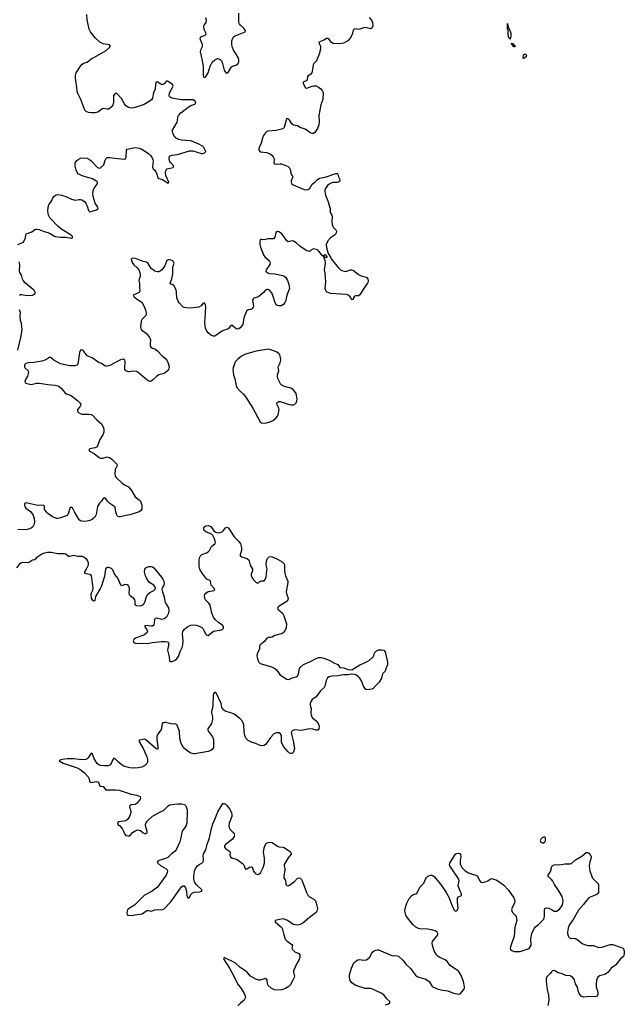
# Model space of a CAD drawing. Header units: inches. Extents: x 2143843 to 2212570, y 881249 to 1017455.
# Tile 34 of 54: x 2149576 to 2158664, y 977108 to 991910. Entities that reach past the tile are written whole.
import ezdxf

# ---------------------------------------------------------------- set-up
doc = ezdxf.new("R2010")
doc.units = ezdxf.units.IN
doc.header["$MEASUREMENT"] = 0
for name, color, linetype in [('C1948', 7, 'Continuous'), ('C1957', 7, 'Continuous'), ('C1958', 7, 'Continuous'), ('C1959', 7, 'Continuous')]:
    doc.layers.add(name, color=color, linetype=linetype)

msp = doc.modelspace()

# ---------------------------------------------------------------- linework, layer by layer
at = {"layer": 'C1948', "color": 6, "elevation": 400}
for points in [[(2149548, 988530), (2149610, 988554), (2149632, 988568), (2149656, 988610), (2149663, 988630), (2149668, 988672), (2149676, 988690), (2149758, 988722), (2149804, 988756), (2149819, 988761), (2149830, 988763), (2149870, 988755), (2149945, 988725), (2150000, 988710)], [(2149571, 987770), (2149590, 987780), (2149610, 987780), (2149690, 987765), (2149771, 987770), (2149808, 987790), (2149810, 987810), (2149802, 987830), (2149785, 987850), (2149663, 987950), (2149628, 987990), (2149617, 988010), (2149603, 988070), (2149577, 988110), (2149573, 988130), (2149577, 988230), (2149570, 988270)], [(2149550, 986944), (2149595, 987130), (2149615, 987250), (2149601, 987350), (2149590, 987390), (2149585, 987450), (2149586, 987510), (2149574, 987550)], [(2150000, 986819), (2149970, 986795), (2149910, 986775), (2149790, 986757), (2149708, 986750), (2149670, 986739), (2149654, 986726), (2149647, 986710), (2149647, 986690), (2149659, 986670), (2149704, 986630), (2149710, 986610), (2149693, 986550), (2149661, 986490), (2149655, 986470), (2149661, 986450), (2149670, 986444), (2149748, 986428), (2149770, 986429), (2149830, 986445), (2149870, 986448), (2149970, 986431), (2150000, 986428)], [(2150000, 984488), (2149982, 984502), (2149957, 984537), (2149951, 984551), (2149949, 984590), (2149944, 984604), (2149933, 984613), (2149850, 984608), (2149670, 984646), (2149657, 984643), (2149647, 984633), (2149646, 984610), (2149653, 984590), (2149670, 984568), (2149737, 984517), (2149772, 984470), (2149794, 984410), (2149799, 984370), (2149794, 984326), (2149772, 984288), (2149750, 984267), (2149726, 984254), (2149690, 984245), (2149550, 984240)], [(2149531, 983670), (2149590, 983739), (2149610, 983752), (2149630, 983757), (2149711, 983749), (2149770, 983788), (2149810, 983793), (2149840, 983830), (2149863, 983850), (2149910, 983878), (2149950, 983895), (2149995, 983905), (2150000, 983905)]]:
    msp.add_lwpolyline(points, dxfattribs=at)
at = {"layer": 'C1957', "color": 6, "elevation": 400}
for points in [[(2151245, 980000), (2151246, 979990), (2151226, 979930), (2151196, 979884), (2151170, 979867), (2151067, 979853), (2151059, 979850), (2151046, 979830), (2151052, 979810), (2151074, 979794), (2151120, 979740), (2151138, 979710), (2151152, 979670), (2151170, 979648), (2151210, 979639), (2151230, 979641), (2151272, 979690), (2151310, 979715), (2151350, 979729), (2151370, 979728), (2151390, 979720), (2151430, 979684), (2151450, 979674), (2151470, 979675), (2151479, 979681), (2151490, 979690), (2151493, 979710), (2151472, 979770), (2151468, 979810), (2151478, 979842), (2151495, 979865), (2151570, 979938), (2151691, 980000)], [(2152091, 980000), (2152090, 979830), (2152072, 979788), (2152020, 979710), (2152008, 979672), (2152000, 979610), (2151985, 979550), (2151939, 979450), (2151913, 979410), (2151859, 979370), (2151803, 979317), (2151770, 979301), (2151675, 979270), (2151644, 979250), (2151651, 979230), (2151699, 979190), (2151772, 979152), (2151791, 979131), (2151796, 979110), (2151794, 979090), (2151777, 979050), (2151675, 978904), (2151646, 978870), (2151567, 978810), (2151450, 978750), (2151300, 978600), (2151278, 978582), (2151210, 978543), (2151198, 978530), (2151186, 978486), (2151190, 978459), (2151206, 978446), (2151270, 978441), (2151309, 978451), (2151390, 978461), (2151417, 978470), (2151470, 978508), (2151490, 978516), (2151510, 978517), (2151550, 978506), (2151610, 978529), (2151650, 978533), (2151710, 978530), (2151750, 978544), (2151850, 978646), (2152010, 978873), (2152030, 978891), (2152050, 978891), (2152070, 978859), (2152085, 978810), (2152090, 978737), (2152110, 978703), (2152130, 978721), (2152154, 978766), (2152175, 978785), (2152205, 978795), (2152279, 978801), (2152312, 978810), (2152313, 978830), (2152231, 978911), (2152205, 978950), (2152194, 978990), (2152192, 979030), (2152202, 979110), (2152219, 979150), (2152249, 979191), (2152272, 979210), (2152313, 979230), (2152334, 979250), (2152339, 979270), (2152334, 979350), (2152341, 979370), (2152374, 979430), (2152392, 979510), (2152428, 979612), (2152453, 979730), (2152479, 979821), (2152519, 979910), (2152547, 979990), (2152553, 980000)], [(2152755, 980000), (2152760, 979990), (2152766, 979954), (2152763, 979930), (2152726, 979830), (2152721, 979790), (2152725, 979766), (2152738, 979738), (2152784, 979690), (2152798, 979670), (2152805, 979650), (2152801, 979630), (2152775, 979590), (2152671, 979510), (2152654, 979490), (2152655, 979470), (2152670, 979448), (2152730, 979410), (2152739, 979390), (2152737, 979350), (2152745, 979325), (2152767, 979310), (2152846, 979286), (2152925, 979225), (2152943, 979203), (2152964, 979144), (2152970, 979137), (2152990, 979143), (2153030, 979172), (2153057, 979177), (2153072, 979170), (2153090, 979110), (2153110, 979083), (2153128, 979068), (2153150, 979061), (2153170, 979065), (2153197, 979083), (2153236, 979164), (2153254, 979230), (2153254, 979310), (2153240, 979390), (2153250, 979461), (2153270, 979511), (2153287, 979530), (2153310, 979541), (2153334, 979546), (2153370, 979539), (2153450, 979484), (2153470, 979477), (2153530, 979471), (2153550, 979464), (2153633, 979410), (2153653, 979390), (2153661, 979370), (2153657, 979363), (2153610, 979310), (2153551, 979210), (2153551, 979190), (2153563, 979150), (2153564, 979130), (2153546, 979030), (2153547, 979010), (2153571, 978970), (2153575, 978910), (2153594, 978894), (2153610, 978891), (2153630, 978898), (2153705, 978955), (2153750, 979004), (2153770, 979011), (2153790, 979004), (2153810, 978986), (2153824, 978964), (2153887, 978790), (2153907, 978750), (2153930, 978725), (2153995, 978690), (2154021, 978661), (2154034, 978630), (2154053, 978550), (2154044, 978510), (2154030, 978488), (2153930, 978414), (2153830, 978328), (2153790, 978306), (2153750, 978299), (2153693, 978310), (2153592, 978372), (2153550, 978389), (2153528, 978392), (2153416, 978370), (2153415, 978350), (2153498, 978278), (2153520, 978250), (2153544, 978150), (2153569, 978089), (2153596, 978056), (2153665, 978005), (2153675, 977990), (2153666, 977950), (2153678, 977930), (2153710, 977899), (2153772, 977870), (2153786, 977850), (2153785, 977810), (2153772, 977770), (2153740, 977720), (2153694, 977610), (2153692, 977590), (2153707, 977530), (2153704, 977510), (2153670, 977453), (2153644, 977396), (2153623, 977377), (2153570, 977346), (2153515, 977325), (2153450, 977319), (2153407, 977327), (2153358, 977350), (2153312, 977392), (2153301, 977410), (2153294, 977470), (2153286, 977486), (2153270, 977494), (2153190, 977470), (2153170, 977469), (2153126, 977486), (2153044, 977530), (2152990, 977596), (2152890, 977662), (2152813, 977733), (2152648, 977810), (2152641, 977790), (2152731, 977651), (2152802, 977522), (2152850, 977414), (2152905, 977345), (2152950, 977270), (2152964, 977236), (2152968, 977210), (2152962, 977190), (2152950, 977170), (2152893, 977127), (2152856, 977084)], [(2155070, 977099), (2155112, 977108), (2155138, 977130), (2155138, 977150), (2155096, 977190), (2155048, 977248), (2155010, 977275), (2154870, 977338), (2154850, 977344), (2154770, 977346), (2154630, 977390), (2154604, 977404), (2154570, 977430), (2154546, 977466), (2154535, 977510), (2154533, 977550), (2154562, 977650), (2154601, 977730), (2154650, 977772), (2154679, 977781), (2154750, 977769), (2154790, 977778), (2154811, 977789), (2154836, 977810), (2154848, 977830), (2154862, 977870), (2154882, 977898), (2154906, 977914), (2154930, 977924), (2154950, 977928), (2154970, 977926), (2155170, 977841), (2155190, 977837), (2155230, 977841), (2155270, 977830), (2155333, 977770), (2155379, 977710), (2155450, 977645), (2155525, 977545), (2155550, 977528), (2155590, 977511), (2155670, 977492), (2155698, 977478), (2155730, 977450), (2155770, 977386), (2155790, 977368), (2155810, 977358), (2155850, 977342), (2155930, 977320), (2156010, 977308), (2156097, 977277), (2156170, 977261), (2156190, 977265), (2156205, 977275), (2156254, 977330), (2156263, 977350), (2156263, 977370), (2156246, 977450), (2156208, 977550), (2156170, 977607), (2156049, 977689), (2156001, 977750), (2155970, 977778), (2155890, 977810), (2155865, 977825), (2155842, 977850), (2155807, 977910), (2155780, 977990), (2155777, 978030), (2155783, 978050), (2155801, 978079), (2155859, 978150), (2155860, 978170), (2155853, 978190), (2155821, 978210), (2155768, 978228), (2155710, 978236), (2155590, 978242), (2155570, 978246), (2155530, 978266), (2155483, 978310), (2155405, 978410), (2155381, 978450), (2155366, 978510), (2155368, 978550), (2155394, 978630), (2155430, 978696), (2155470, 978745), (2155484, 978756), (2155547, 978773), (2155591, 978870), (2155649, 978931), (2155675, 978990), (2155690, 979013), (2155710, 979033), (2155750, 979049), (2155771, 979049), (2155790, 979041), (2155810, 979024), (2155915, 978895), (2155988, 978790), (2156030, 978711), (2156061, 978621), (2156090, 978554), (2156110, 978519), (2156130, 978507), (2156150, 978518), (2156165, 978555), (2156155, 978650), (2156158, 978702), (2156170, 978723), (2156215, 978745), (2156218, 978750), (2156217, 978770), (2156196, 978810), (2156169, 978889), (2156182, 978970), (2156177, 978990), (2156043, 979190), (2156036, 979210), (2156041, 979230), (2156110, 979343), (2156130, 979368), (2156145, 979375), (2156170, 979380), (2156190, 979376), (2156201, 979361), (2156206, 979330), (2156196, 979270), (2156198, 979218), (2156224, 979164), (2156272, 979112), (2156324, 979084), (2156382, 979062), (2156430, 979050), (2156450, 979038), (2156490, 978965), (2156510, 978944), (2156530, 978939), (2156588, 978952), (2156615, 978965), (2156650, 978991), (2156670, 978998), (2156750, 978973), (2156850, 978905), (2156923, 978823), (2157005, 978710), (2157015, 978690), (2157020, 978650), (2157013, 978627), (2156976, 978564), (2156970, 978530), (2156972, 978512), (2156981, 978490), (2157025, 978450), (2157037, 978430), (2157045, 978405), (2157047, 978370), (2157018, 978270), (2157009, 978130), (2156951, 977970), (2156948, 977950), (2156954, 977930), (2156975, 977915), (2157010, 977904), (2157050, 977900), (2157097, 977903), (2157191, 977930), (2157232, 977948), (2157251, 977970), (2157262, 977998), (2157257, 978090), (2157274, 978170), (2157310, 978248), (2157328, 978272), (2157372, 978308), (2157452, 978390), (2157466, 978430), (2157465, 978530), (2157471, 978549), (2157490, 978556), (2157530, 978552), (2157570, 978535), (2157610, 978509), (2157649, 978509), (2157696, 978544), (2157729, 978591), (2157742, 978630), (2157744, 978670), (2157729, 978730), (2157670, 978831), (2157614, 978910), (2157590, 978957), (2157570, 978984), (2157518, 979030), (2157518, 979050), (2157548, 979092), (2157566, 979130), (2157566, 979150), (2157577, 979183), (2157590, 979195), (2157610, 979204), (2157650, 979209), (2157690, 979204), (2157770, 979219), (2157850, 979221), (2157870, 979227), (2157930, 979279), (2158027, 979333), (2158090, 979389), (2158110, 979389), (2158130, 979381), (2158156, 979350), (2158166, 979326), (2158167, 979310), (2158147, 979250), (2158136, 979190), (2158144, 979110), (2158186, 979006), (2158210, 978977), (2158261, 978930), (2158274, 978910), (2158274, 978790), (2158255, 978765), (2158228, 978750), (2158150, 978721), (2158130, 978707), (2158075, 978645), (2158050, 978608), (2157978, 978521), (2157890, 978373), (2157854, 978326), (2157832, 978288), (2157819, 978250), (2157812, 978192), (2157811, 978170), (2157818, 978138), (2157830, 978115), (2157850, 978099), (2157910, 978100), (2157930, 978095), (2157970, 978073), (2158030, 978023), (2158067, 978007), (2158114, 977994), (2158208, 977990), (2158270, 977964), (2158333, 977967), (2158450, 978006), (2158490, 978009), (2158648, 977950), (2158664, 977910), (2158664, 977870), (2158650, 977825), (2158607, 977793), (2158530, 977697), (2158469, 977650), (2158423, 977590), (2158397, 977570), (2158370, 977557), (2158290, 977536), (2158266, 977514), (2158248, 977472), (2158239, 977410), (2158243, 977370), (2158265, 977290), (2158266, 977254), (2158254, 977230), (2158230, 977220), (2158150, 977225), (2158050, 977213), (2158016, 977230), (2157985, 977270), (2157969, 977310), (2157963, 977363), (2157930, 977416), (2157914, 977474), (2157890, 977510), (2157850, 977534), (2157783, 977543), (2157730, 977567), (2157670, 977579), (2157630, 977606), (2157610, 977614), (2157587, 977610), (2157570, 977597), (2157550, 977569), (2157501, 977519), (2157491, 977489), (2157490, 977450), (2157504, 977330), (2157527, 977247), (2157530, 977170), (2157517, 977090)]]:
    msp.add_lwpolyline(points, dxfattribs=at)
msp.add_lwpolyline([(2157470, 979622), (2157450, 979621), (2157430, 979613), (2157407, 979590), (2157401, 979570), (2157410, 979547), (2157430, 979535), (2157450, 979535), (2157469, 979550), (2157478, 979570), (2157479, 979610)], close=True, dxfattribs=at)
at = {"layer": 'C1958', "color": 6, "elevation": 400}
for points in [[(2153179, 990000), (2153175, 989990), (2153170, 989970), (2153173, 989950), (2153190, 989926), (2153290, 989915), (2153344, 989890), (2153371, 989870), (2153388, 989850), (2153395, 989830), (2153399, 989810), (2153396, 989756), (2153403, 989744), (2153430, 989738), (2153490, 989744), (2153510, 989742), (2153610, 989704), (2153628, 989690), (2153645, 989650), (2153654, 989594), (2153673, 989570), (2153680, 989550), (2153659, 989490), (2153657, 989470), (2153661, 989450), (2153687, 989427), (2153850, 989359), (2153890, 989353), (2153910, 989356), (2153932, 989368), (2153970, 989436), (2154013, 989467), (2154053, 989510), (2154076, 989524), (2154090, 989530), (2154170, 989544), (2154330, 989598), (2154350, 989596), (2154357, 989590), (2154366, 989550), (2154387, 989510), (2154389, 989490), (2154384, 989476), (2154370, 989466), (2154350, 989462), (2154278, 989462), (2154236, 989444), (2154205, 989415), (2154173, 989370), (2154164, 989350), (2154163, 989330), (2154174, 989270), (2154210, 989187), (2154242, 989070), (2154243, 989010), (2154270, 988972), (2154275, 988955), (2154269, 988870), (2154273, 988830), (2154290, 988790), (2154330, 988750), (2154340, 988730), (2154328, 988692), (2154310, 988670), (2154250, 988630), (2154210, 988588), (2154183, 988530), (2154186, 988486), (2154215, 988395), (2154250, 988339), (2154257, 988317), (2154363, 988183), (2154403, 988143), (2154470, 988126), (2154492, 988128), (2154550, 988149), (2154570, 988149), (2154590, 988143), (2154670, 988079), (2154710, 988059), (2154790, 988038), (2154809, 988010), (2154813, 987990), (2154812, 987970), (2154804, 987950), (2154764, 987896), (2154690, 987773), (2154670, 987761), (2154630, 987761), (2154610, 987752), (2154595, 987730), (2154590, 987702), (2154570, 987702), (2154542, 987742), (2154511, 987771), (2154490, 987779), (2154250, 987795), (2154190, 987821), (2154179, 987839), (2154168, 987870), (2154176, 987970), (2154175, 988030), (2154167, 988107), (2154156, 988150), (2154171, 988250), (2154166, 988290), (2154154, 988326), (2154158, 988338), (2154150, 988334), (2154140, 988360), (2154130, 988362), (2154071, 988430), (2154050, 988448), (2154030, 988456), (2153990, 988464), (2153964, 988450), (2153947, 988433), (2153930, 988427), (2153910, 988431), (2153882, 988442), (2153785, 988505), (2153730, 988556), (2153690, 988581), (2153670, 988584), (2153610, 988571), (2153590, 988585), (2153548, 988650), (2153510, 988694), (2153470, 988721), (2153450, 988724), (2153428, 988712), (2153410, 988641), (2153390, 988618), (2153370, 988614), (2153310, 988615), (2153250, 988600), (2153210, 988608), (2153190, 988605), (2153185, 988575), (2153188, 988530), (2153196, 988490), (2153245, 988365), (2153263, 988343), (2153324, 988290), (2153337, 988270), (2153340, 988250), (2153334, 988230), (2153282, 988150), (2153278, 988130), (2153290, 988112), (2153330, 988094), (2153410, 988090), (2153530, 988066), (2153550, 988056), (2153570, 988037), (2153602, 987990), (2153623, 987930), (2153630, 987870), (2153592, 987770), (2153576, 987690), (2153563, 987657), (2153546, 987634), (2153510, 987610), (2153470, 987608), (2153450, 987612), (2153430, 987625), (2153410, 987667), (2153387, 987750), (2153364, 987804), (2153330, 987844), (2153310, 987855), (2153290, 987856), (2153270, 987842), (2153242, 987810), (2153172, 987748), (2153150, 987737), (2153096, 987724), (2153085, 987715), (2153077, 987690), (2153090, 987610), (2153085, 987590), (2153072, 987568), (2153060, 987560), (2153050, 987554), (2153010, 987550), (2152985, 987530), (2152947, 987430), (2152928, 987330), (2152890, 987279), (2152870, 987263), (2152850, 987256), (2152830, 987261), (2152770, 987314), (2152750, 987311), (2152710, 987264), (2152613, 987227), (2152539, 987170), (2152510, 987153), (2152490, 987150), (2152450, 987166), (2152410, 987202), (2152387, 987230), (2152370, 987271), (2152360, 987350), (2152374, 987590), (2152370, 987619), (2152352, 987652), (2152330, 987642), (2152305, 987610), (2152270, 987588), (2152150, 987575), (2152077, 987577), (2152050, 987582), (2152030, 987595), (2151972, 987652), (2151957, 987677), (2151940, 987730), (2151935, 987810), (2151927, 987850), (2151894, 987914), (2151870, 987930), (2151850, 987933), (2151840, 987950), (2151864, 988016), (2151880, 988090), (2151880, 988190), (2151897, 988250), (2151890, 988271), (2151868, 988288), (2151830, 988298), (2151810, 988299), (2151790, 988291), (2151756, 988210), (2151713, 988150), (2151690, 988129), (2151670, 988120), (2151650, 988118), (2151610, 988128), (2151550, 988170), (2151505, 988245), (2151484, 988264), (2151430, 988277), (2151330, 988316), (2151290, 988323), (2151261, 988319), (2151252, 988308), (2151272, 988250), (2151290, 988227), (2151342, 988182), (2151366, 988150), (2151383, 988110), (2151389, 988070), (2151387, 988050), (2151370, 988010), (2151367, 987990), (2151378, 987950), (2151376, 987890), (2151382, 987830), (2151370, 987808), (2151283, 987770), (2151290, 987750), (2151332, 987712), (2151410, 987665), (2151453, 987590), (2151473, 987527), (2151476, 987490), (2151470, 987464), (2151415, 987410), (2151403, 987377), (2151394, 987294), (2151396, 987270), (2151407, 987250), (2151484, 987190), (2151528, 987130), (2151540, 987100), (2151536, 987030), (2151538, 987010), (2151548, 986988), (2151570, 986974), (2151610, 986960), (2151650, 986934), (2151719, 986859), (2151774, 986810), (2151788, 986790), (2151810, 986744), (2151822, 986690), (2151815, 986650), (2151799, 986630), (2151750, 986592), (2151670, 986569), (2151634, 986546), (2151570, 986490), (2151550, 986477), (2151530, 986473), (2151490, 986493), (2151350, 986610), (2151330, 986620), (2151290, 986625), (2151210, 986616), (2151170, 986630), (2151158, 986650), (2151156, 986670), (2151164, 986770), (2151159, 986790), (2151144, 986804), (2151130, 986808), (2151090, 986799), (2150930, 986711), (2150890, 986701), (2150870, 986700), (2150850, 986706), (2150810, 986740), (2150770, 986754), (2150666, 986826), (2150590, 986859), (2150530, 986936), (2150510, 986948), (2150490, 986943), (2150474, 986906), (2150449, 986731), (2150430, 986712), (2150410, 986705), (2150330, 986707), (2150190, 986736), (2150090, 986790), (2150050, 986826), (2150030, 986837), (2150010, 986827), (2150000, 986819)], [(2150000, 988710), (2150001, 988710), (2150035, 988695), (2150090, 988659), (2150110, 988652), (2150190, 988643), (2150270, 988642), (2150350, 988625), (2150371, 988629), (2150370, 988650), (2150352, 988670), (2150210, 988758), (2150150, 988807), (2150031, 988930), (2150009, 988970), (2150000, 989030), (2150005, 989090), (2150014, 989126), (2150059, 989190), (2150074, 989230), (2150087, 989250), (2150113, 989270), (2150150, 989282), (2150207, 989273), (2150270, 989254), (2150354, 989214), (2150410, 989199), (2150470, 989209), (2150490, 989209), (2150510, 989203), (2150550, 989175), (2150569, 989150), (2150596, 989090), (2150610, 989042), (2150630, 989023), (2150729, 989051), (2150758, 989070), (2150753, 989090), (2150710, 989150), (2150682, 989250), (2150677, 989290), (2150679, 989330), (2150690, 989367), (2150744, 989450), (2150747, 989470), (2150722, 989490), (2150670, 989520), (2150530, 989557), (2150450, 989593), (2150423, 989650), (2150409, 989710), (2150409, 989751), (2150415, 989770), (2150430, 989790), (2150453, 989810), (2150491, 989829), (2150546, 989834), (2150590, 989826), (2150624, 989810), (2150650, 989790), (2150747, 989687), (2150770, 989678), (2150790, 989682), (2150841, 989730), (2150861, 989799), (2150870, 989818), (2150890, 989837), (2150930, 989840), (2151006, 989826), (2151150, 989811), (2151170, 989822), (2151178, 989842), (2151182, 989950), (2151190, 989966), (2151310, 989988), (2151370, 989981), (2151410, 989966), (2151510, 989898), (2151544, 989870), (2151564, 989844), (2151579, 989810), (2151583, 989790), (2151571, 989690), (2151581, 989670), (2151610, 989648), (2151624, 989624), (2151639, 989590), (2151653, 989533), (2151665, 989525), (2151714, 989514), (2151810, 989453), (2151819, 989461), (2151820, 989470), (2151771, 989570), (2151767, 989610), (2151770, 989630), (2151777, 989650), (2151792, 989668), (2151884, 989690), (2151891, 989710), (2151845, 989765), (2151829, 989790), (2151823, 989810), (2151824, 989830), (2151828, 989852), (2151838, 989862), (2151866, 989874), (2151950, 989886), (2152130, 989938), (2152177, 989937), (2152310, 989898), (2152330, 989900), (2152355, 989910), (2152373, 989930), (2152343, 989990), (2152333, 990000)], [(2150000, 986428), (2150110, 986414), (2150150, 986405), (2150170, 986395), (2150210, 986362), (2150265, 986290), (2150350, 986260), (2150399, 986219), (2150447, 986187), (2150482, 986150), (2150493, 986130), (2150492, 986110), (2150480, 986090), (2150445, 986050), (2150444, 986030), (2150452, 986010), (2150484, 985990), (2150510, 985981), (2150610, 985982), (2150653, 985973), (2150670, 985963), (2150730, 985901), (2150809, 985830), (2150835, 985775), (2150841, 985741), (2150841, 985710), (2150828, 985670), (2150782, 985598), (2150739, 985490), (2150710, 985473), (2150654, 985466), (2150630, 985458), (2150618, 985450), (2150619, 985430), (2150703, 985383), (2150770, 985327), (2150790, 985318), (2150830, 985320), (2150890, 985336), (2150928, 985328), (2150956, 985310), (2151038, 985230), (2151042, 985210), (2151013, 985150), (2151010, 985134), (2151005, 985090), (2151010, 985049), (2151024, 985030), (2151109, 984949), (2151150, 984919), (2151210, 984886), (2151256, 984830), (2151310, 984739), (2151370, 984691), (2151390, 984670), (2151411, 984610), (2151414, 984570), (2151410, 984550), (2151393, 984527), (2151370, 984510), (2151296, 984484), (2151230, 984464), (2151170, 984457), (2151090, 984436), (2151070, 984438), (2151048, 984448), (2151030, 984474), (2151020, 984510), (2151013, 984570), (2151005, 984585), (2150930, 984636), (2150897, 984670), (2150870, 984707), (2150850, 984721), (2150830, 984711), (2150805, 984670), (2150778, 984642), (2150747, 984593), (2150726, 984470), (2150705, 984430), (2150670, 984401), (2150630, 984379), (2150590, 984370), (2150528, 984368), (2150490, 984376), (2150470, 984393), (2150399, 984510), (2150370, 984570), (2150350, 984582), (2150330, 984567), (2150310, 984490), (2150290, 984456), (2150190, 984421), (2150150, 984411), (2150133, 984413), (2150070, 984437), (2150000, 984488)], [(2150000, 983905), (2150050, 983907), (2150150, 983884), (2150250, 983884), (2150270, 983878), (2150310, 983845), (2150330, 983843), (2150370, 983857), (2150390, 983858), (2150450, 983847), (2150510, 983844), (2150544, 983830), (2150571, 983810), (2150590, 983786), (2150605, 983750), (2150603, 983710), (2150577, 983650), (2150552, 983610), (2150549, 983590), (2150570, 983582), (2150630, 983574), (2150643, 983563), (2150651, 983550), (2150674, 983370), (2150669, 983331), (2150650, 983290), (2150648, 983272), (2150652, 983212), (2150665, 983190), (2150690, 983174), (2150710, 983177), (2150721, 983239), (2150787, 983350), (2150804, 983390), (2150854, 983546), (2150870, 983649), (2150890, 983680), (2150910, 983682), (2150950, 983666), (2150970, 983643), (2151003, 983570), (2151050, 983507), (2151090, 983412), (2151110, 983406), (2151150, 983421), (2151170, 983424), (2151190, 983417), (2151210, 983396), (2151221, 983370), (2151224, 983350), (2151219, 983290), (2151222, 983270), (2151235, 983255), (2151281, 983221), (2151303, 983190), (2151307, 983170), (2151306, 983130), (2151312, 983112), (2151330, 983104), (2151390, 983100), (2151427, 983113), (2151445, 983135), (2151461, 983170), (2151481, 983239), (2151504, 983276), (2151530, 983299), (2151592, 983330), (2151612, 983350), (2151619, 983370), (2151610, 983390), (2151590, 983410), (2151529, 983450), (2151490, 983493), (2151465, 983550), (2151454, 983610), (2151459, 983650), (2151471, 983669), (2151490, 983681), (2151510, 983689), (2151550, 983691), (2151570, 983686), (2151590, 983671), (2151708, 983530), (2151730, 983498), (2151742, 983470), (2151748, 983430), (2151742, 983410), (2151719, 983370), (2151715, 983350), (2151724, 983310), (2151750, 983236), (2151757, 983170), (2151764, 983150), (2151815, 983070), (2151818, 983030), (2151811, 982990), (2151784, 982930), (2151750, 982902), (2151710, 982895), (2151630, 982914), (2151613, 982907), (2151603, 982890), (2151590, 982810), (2151570, 982794), (2151550, 982791), (2151470, 982801), (2151450, 982791), (2151493, 982730), (2151498, 982710), (2151488, 982690), (2151450, 982664), (2151318, 982610), (2151292, 982590), (2151284, 982570), (2151290, 982549), (2151310, 982537), (2151330, 982534), (2151390, 982539), (2151492, 982532), (2151570, 982546), (2151710, 982561), (2151763, 982563), (2151797, 982557), (2151810, 982550), (2151819, 982530), (2151796, 982430), (2151824, 982330), (2151828, 982270), (2151843, 982263), (2151870, 982260), (2151904, 982276), (2151936, 982304), (2151962, 982338), (2151987, 982410), (2152017, 982470), (2152028, 982510), (2152035, 982570), (2152024, 982670), (2152027, 982710), (2152053, 982750), (2152103, 982790), (2152150, 982810), (2152190, 982815), (2152230, 982809), (2152274, 982794), (2152312, 982772), (2152332, 982752), (2152370, 982679), (2152390, 982655), (2152410, 982652), (2152490, 982715), (2152610, 982740), (2152628, 982750), (2152641, 982770), (2152640, 982790), (2152626, 982810), (2152570, 982845), (2152515, 982895), (2152487, 982930), (2152462, 982990), (2152438, 983110), (2152420, 983139), (2152370, 983188), (2152358, 983210), (2152352, 983250), (2152358, 983270), (2152375, 983290), (2152410, 983313), (2152497, 983330), (2152507, 983350), (2152453, 983410), (2152444, 983470), (2152430, 983482), (2152396, 983496), (2152378, 983510), (2152317, 983590), (2152283, 983650), (2152274, 983690), (2152275, 983790), (2152285, 983830), (2152295, 983850), (2152313, 983870), (2152385, 983895), (2152410, 983910), (2152429, 983931), (2152460, 983990), (2152470, 984002), (2152509, 984030), (2152517, 984050), (2152516, 984070), (2152506, 984106), (2152478, 984158), (2152457, 984176), (2152374, 984210), (2152350, 984230), (2152343, 984250), (2152346, 984270), (2152358, 984290), (2152379, 984301), (2152410, 984305), (2152447, 984290), (2152501, 984221), (2152524, 984204), (2152539, 984199), (2152570, 984197), (2152618, 984210), (2152636, 984224), (2152670, 984269), (2152690, 984283), (2152710, 984270), (2152730, 984247), (2152798, 984138), (2152870, 984064), (2152893, 984030), (2152910, 983970), (2152912, 983932), (2152890, 983870), (2152890, 983850), (2152913, 983833), (2152992, 983812), (2153014, 983794), (2153027, 983770), (2153042, 983710), (2153074, 983650), (2153073, 983630), (2153055, 983570), (2153056, 983550), (2153064, 983530), (2153091, 983490), (2153130, 983450), (2153150, 983441), (2153170, 983447), (2153190, 983467), (2153210, 983474), (2153250, 983472), (2153268, 983492), (2153279, 983530), (2153293, 983630), (2153294, 983650), (2153282, 983710), (2153287, 983770), (2153301, 983810), (2153326, 983834), (2153350, 983838), (2153370, 983834), (2153450, 983800), (2153520, 983760), (2153550, 983729), (2153556, 983710), (2153554, 983630), (2153560, 983590), (2153571, 983550), (2153607, 983470), (2153608, 983448), (2153584, 983310), (2153586, 983286), (2153610, 983210), (2153606, 983190), (2153580, 983160), (2153490, 983105), (2153469, 983090), (2153452, 983070), (2153456, 983050), (2153525, 982990), (2153548, 982950), (2153585, 982830), (2153580, 982770), (2153560, 982720), (2153536, 982690), (2153504, 982676), (2153410, 982653), (2153370, 982627), (2153350, 982620), (2153310, 982623), (2153301, 982619), (2153290, 982612), (2153258, 982562), (2153191, 982510), (2153182, 982490), (2153179, 982450), (2153151, 982389), (2153142, 982350), (2153144, 982324), (2153160, 982270), (2153170, 982250), (2153190, 982231), (2153359, 982179), (2153410, 982158), (2153436, 982136), (2153488, 982068), (2153510, 982048), (2153590, 981998), (2153610, 981990), (2153630, 981996), (2153670, 982018), (2153730, 982031), (2153750, 982042), (2153769, 982070), (2153783, 982157), (2153791, 982170), (2153844, 982216), (2153956, 982264), (2154010, 982297), (2154070, 982322), (2154110, 982322), (2154150, 982314), (2154230, 982281), (2154310, 982236), (2154357, 982217), (2154390, 982170), (2154450, 982164), (2154510, 982139), (2154570, 982134), (2154688, 982212), (2154750, 982236), (2154830, 982277), (2154891, 982330), (2154900, 982350), (2154908, 982392), (2154939, 982421), (2154970, 982435), (2155019, 982439), (2155050, 982434), (2155069, 982409), (2155107, 982250), (2155104, 982210), (2155079, 982150), (2155070, 982114), (2155030, 982074), (2155013, 982010), (2154977, 981950), (2154933, 981907), (2154890, 981855), (2154870, 981848), (2154790, 981837), (2154770, 981851), (2154740, 981900), (2154716, 981970), (2154690, 982010), (2154670, 982031), (2154630, 982059), (2154610, 982067), (2154570, 982071), (2154510, 982059), (2154450, 982063), (2154410, 982058), (2154356, 982044), (2154270, 982042), (2154230, 982030), (2154205, 982015), (2154182, 981978), (2154163, 981890), (2154151, 981870), (2154100, 981820), (2154030, 981732), (2153972, 981688), (2153956, 981664), (2153943, 981630), (2153943, 981603), (2153955, 981550), (2153953, 981490), (2153957, 981450), (2153977, 981417), (2154030, 981370), (2154064, 981330), (2154080, 981290), (2154073, 981247), (2154064, 981236), (2154050, 981231), (2154030, 981231), (2153984, 981244), (2153930, 981248), (2153814, 981226), (2153708, 981232), (2153670, 981217), (2153655, 981190), (2153688, 981070), (2153705, 980955), (2153690, 980898), (2153670, 980879), (2153650, 980877), (2153630, 980884), (2153610, 980901), (2153542, 980982), (2153512, 981050), (2153509, 981150), (2153496, 981176), (2153472, 981191), (2153430, 981190), (2153392, 981168), (2153350, 981123), (2153290, 981038), (2153270, 981016), (2153250, 981001), (2153230, 980996), (2153190, 981001), (2153128, 981028), (2153070, 981046), (2153010, 981074), (2152975, 981110), (2152959, 981150), (2152949, 981209), (2152943, 981310), (2152930, 981350), (2152919, 981370), (2152885, 981405), (2152798, 981470), (2152750, 981489), (2152673, 981510), (2152645, 981530), (2152617, 981570), (2152607, 981630), (2152530, 981791), (2152510, 981801), (2152490, 981776), (2152485, 981755), (2152481, 981599), (2152475, 981565), (2152457, 981510), (2152457, 981490), (2152474, 981430), (2152472, 981388), (2152457, 981330), (2152403, 981250), (2152403, 981230), (2152413, 981210), (2152476, 981130), (2152491, 981090), (2152488, 980970), (2152470, 980936), (2152450, 980923), (2152409, 980910), (2152210, 980873), (2152190, 980873), (2152150, 980884), (2152108, 980908), (2152054, 980954), (2152030, 980984), (2152003, 981030), (2151985, 981105), (2151978, 981210), (2151944, 981304), (2151936, 981316), (2151910, 981324), (2151870, 981320), (2151850, 981323), (2151770, 981346), (2151754, 981346), (2151730, 981338), (2151716, 981324), (2151702, 981238), (2151645, 981155), (2151636, 981130), (2151637, 981090), (2151655, 980985), (2151655, 980950), (2151650, 980945), (2151630, 980951), (2151470, 981086), (2151450, 981093), (2151382, 981079), (2151369, 981071), (2151375, 981050), (2151434, 980954), (2151487, 980830), (2151498, 980790), (2151497, 980750), (2151487, 980730), (2151450, 980694), (2151410, 980675), (2151357, 980663), (2151290, 980659), (2151230, 980663), (2151170, 980677), (2151140, 980690), (2151097, 980717), (2151064, 980744), (2151010, 980800), (2150990, 980807), (2150970, 980778), (2150953, 980727), (2150930, 980703), (2150905, 980695), (2150850, 980691), (2150790, 980697), (2150767, 980707), (2150742, 980730), (2150698, 980798), (2150670, 980867), (2150650, 980883), (2150607, 980813), (2150590, 980798), (2150570, 980790), (2150510, 980785), (2150390, 980800), (2150290, 980798), (2150222, 980790), (2150182, 980778), (2150170, 980770), (2150231, 980731), (2150442, 980662), (2150482, 980642), (2150550, 980590), (2150603, 980530), (2150615, 980510), (2150631, 980450), (2150650, 980442), (2150730, 980455), (2150750, 980451), (2150766, 980430), (2150782, 980390), (2150790, 980385), (2150830, 980381), (2150870, 980334), (2151010, 980332), (2151070, 980326), (2151250, 980266), (2151335, 980250), (2151388, 980230), (2151393, 980210), (2151386, 980190), (2151340, 980130), (2151310, 980114), (2151250, 980105), (2151230, 980090), (2151228, 980070), (2151243, 980030), (2151245, 980000)], [(2151691, 980000), (2151737, 980023), (2151769, 980050), (2151808, 980092), (2151830, 980106), (2151950, 980122), (2152010, 980123), (2152052, 980112), (2152070, 980096), (2152079, 980079), (2152091, 980030), (2152091, 980000)], [(2152553, 980000), (2152630, 980126), (2152650, 980127), (2152670, 980117), (2152690, 980098), (2152730, 980048), (2152755, 980000)]]:
    msp.add_lwpolyline(points, dxfattribs=at)
for points in [[(2154190, 988328), (2154160, 988340), (2154150, 988366), (2154142, 988362), (2154146, 988370), (2154170, 988378), (2154195, 988350)], [(2153310, 986955), (2153132, 986928), (2152970, 986882), (2152908, 986850), (2152850, 986804), (2152821, 986770), (2152810, 986750), (2152785, 986675), (2152782, 986650), (2152792, 986570), (2152810, 986510), (2152829, 986409), (2152840, 986380), (2152883, 986330), (2152941, 986281), (2152975, 986235), (2153080, 986070), (2153190, 985863), (2153210, 985848), (2153270, 985846), (2153350, 985868), (2153390, 985888), (2153430, 985925), (2153450, 985951), (2153459, 985970), (2153474, 986050), (2153470, 986070), (2153442, 986130), (2153445, 986155), (2153469, 986171), (2153490, 986171), (2153612, 986128), (2153650, 986122), (2153690, 986122), (2153710, 986131), (2153730, 986150), (2153742, 986178), (2153748, 986210), (2153731, 986290), (2153690, 986347), (2153650, 986372), (2153554, 986394), (2153515, 986415), (2153495, 986435), (2153458, 986518), (2153451, 986550), (2153452, 986570), (2153472, 986630), (2153461, 986690), (2153491, 986750), (2153500, 986790), (2153497, 986830), (2153485, 986870), (2153470, 986892), (2153430, 986918), (2153350, 986949)]]:
    msp.add_lwpolyline(points, close=True, dxfattribs=at)
at = {"layer": 'C1959', "color": 6, "elevation": 400}
for points in [[(2152333, 990000), (2152323, 990010), (2152270, 990041), (2152150, 990091), (2152010, 990098), (2151970, 990108), (2151930, 990131), (2151895, 990170), (2151877, 990210), (2151871, 990230), (2151873, 990250), (2151943, 990370), (2151950, 990390), (2151953, 990450), (2151961, 990470), (2152000, 990510), (2152107, 990593), (2152150, 990618), (2152210, 990641), (2152219, 990650), (2152222, 990670), (2152210, 990690), (2152184, 990704), (2152010, 990707), (2151950, 990713), (2151870, 990731), (2151830, 990750), (2151822, 990770), (2151828, 990810), (2151875, 990890), (2151882, 990910), (2151874, 990934), (2151810, 990983), (2151790, 990989), (2151770, 990972), (2151750, 990947), (2151730, 990935), (2151710, 990936), (2151690, 990945), (2151650, 990974), (2151630, 990973), (2151620, 990940), (2151612, 990868), (2151587, 990810), (2151570, 990728), (2151555, 990705), (2151539, 990690), (2151446, 990634), (2151290, 990583), (2151250, 990578), (2151210, 990589), (2151170, 990614), (2151150, 990643), (2151107, 990727), (2151030, 990807), (2151010, 990799), (2150988, 990770), (2150984, 990750), (2150985, 990670), (2150974, 990626), (2150950, 990593), (2150914, 990566), (2150890, 990563), (2150830, 990574), (2150810, 990566), (2150750, 990519), (2150710, 990509), (2150650, 990510), (2150610, 990516), (2150574, 990530), (2150553, 990550), (2150497, 990710), (2150456, 990790), (2150442, 990830), (2150437, 990890), (2150416, 991030), (2150417, 991070), (2150427, 991110), (2150488, 991212), (2150517, 991243), (2150542, 991258), (2150590, 991272), (2150650, 991324), (2150690, 991342), (2150874, 991446), (2150927, 991490), (2150941, 991510), (2150926, 991530), (2150830, 991546), (2150780, 991570), (2150714, 991630), (2150640, 991730), (2150620, 991770), (2150588, 991910), (2150584, 991990)], [(2152370, 991943), (2152377, 991910), (2152372, 991870), (2152346, 991830), (2152340, 991810), (2152346, 991770), (2152370, 991719), (2152372, 991688), (2152354, 991670), (2152299, 991650), (2152286, 991630), (2152290, 991610), (2152316, 991550), (2152319, 991530), (2152317, 991503), (2152294, 991450), (2152290, 991430), (2152321, 991290), (2152332, 991208), (2152336, 991150), (2152332, 991070), (2152341, 991050), (2152350, 991041), (2152370, 991047), (2152410, 991113), (2152438, 991210), (2152468, 991270), (2152510, 991308), (2152550, 991325), (2152570, 991324), (2152590, 991313), (2152611, 991290), (2152626, 991250), (2152651, 991151), (2152670, 991119), (2152692, 991108), (2152710, 991115), (2152743, 991177), (2152760, 991200), (2152790, 991219), (2152846, 991234), (2152862, 991250), (2152869, 991270), (2152869, 991310), (2152864, 991330), (2152830, 991392), (2152792, 991450), (2152775, 991490), (2152767, 991530), (2152765, 991570), (2152767, 991593), (2152778, 991630), (2152790, 991650), (2152814, 991666), (2152964, 991730), (2152970, 991750), (2152939, 991790), (2152893, 991830), (2152878, 991850), (2152871, 991870), (2152869, 992010)], [(2154830, 991944), (2154863, 991904), (2154877, 991870), (2154884, 991816), (2154873, 991787), (2154850, 991771), (2154770, 991792), (2154730, 991785), (2154690, 991767), (2154670, 991762), (2154610, 991773), (2154590, 991751), (2154574, 991690), (2154543, 991630), (2154508, 991592), (2154441, 991559), (2154390, 991548), (2154290, 991552), (2154265, 991565), (2154230, 991614), (2154210, 991629), (2154190, 991625), (2154150, 991602), (2154097, 991583), (2154075, 991570), (2154078, 991550), (2154096, 991510), (2154099, 991490), (2154095, 991445), (2154080, 991390), (2154037, 991290), (2153998, 991250), (2153985, 991230), (2153978, 991162), (2153967, 991110), (2153951, 991089), (2153912, 991068), (2153904, 991050), (2153898, 991010), (2153890, 990998), (2153839, 990970), (2153839, 990950), (2153870, 990886), (2153890, 990882), (2153970, 990913), (2153998, 990918), (2154030, 990917), (2154070, 990897), (2154104, 990870), (2154125, 990845), (2154136, 990816), (2154133, 990710), (2154101, 990630), (2154071, 990470), (2154077, 990370), (2154072, 990330), (2154050, 990276), (2154010, 990214), (2153990, 990199), (2153970, 990198), (2153950, 990205), (2153865, 990265), (2153790, 990289), (2153750, 990315), (2153690, 990327), (2153666, 990346), (2153630, 990400), (2153610, 990421), (2153590, 990425), (2153580, 990400), (2153553, 990290), (2153533, 990267), (2153430, 990244), (2153307, 990233), (2153290, 990228), (2153270, 990210), (2153243, 990170), (2153224, 990130), (2153205, 990055), (2153179, 990000)]]:
    msp.add_lwpolyline(points, dxfattribs=at)
at = {"layer": 'C1959', "color": 6, "elevation": 300}
for points in [[(2156950, 991618), (2156947, 991627), (2156930, 991639), (2156917, 991690), (2156919, 991750), (2156919, 991759), (2156910, 991770), (2156910, 991854), (2156924, 991784), (2156930, 991782), (2156936, 991756), (2156950, 991736), (2156957, 991710), (2156960, 991670)], [(2157019, 991501), (2157010, 991502), (2156990, 991513), (2156980, 991530), (2156979, 991539), (2156968, 991550), (2156970, 991558), (2156973, 991553), (2156990, 991550), (2156997, 991537), (2157027, 991510)], [(2157150, 991327), (2157142, 991330), (2157147, 991373), (2157154, 991386), (2157170, 991395), (2157190, 991381), (2157193, 991370), (2157190, 991350), (2157170, 991335)]]:
    msp.add_lwpolyline(points, close=True, dxfattribs=at)

doc.saveas('drawing.dxf')
